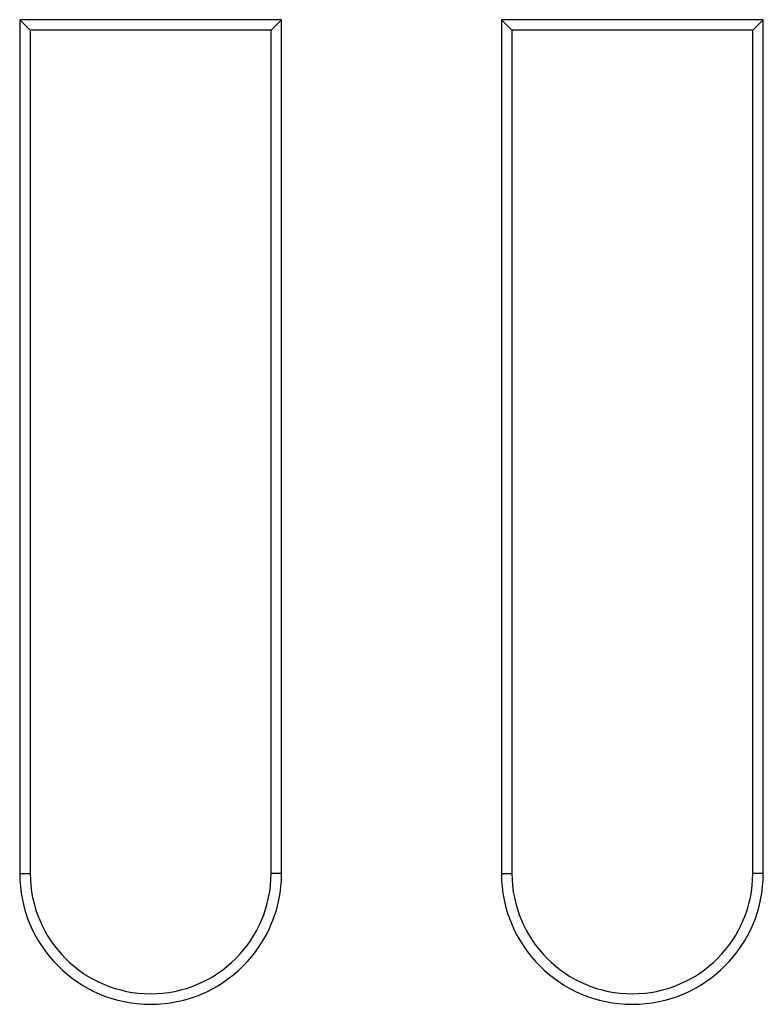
# Model space of a CAD drawing. Header units: millimetres. Extents: x 0 to 1682, y 0 to 1188.
# Tile 31 of 73: x 1158 to 1167, y 650 to 662. Entities that reach past the tile are written whole.
import ezdxf

# ---------------------------------------------------------------- set-up
doc = ezdxf.new("R2010")
doc.units = ezdxf.units.MM
doc.header["$LTSCALE"] = 92.51
doc.layers.add('PROCESSING_MODULE_COVER-SHAPE', color=7, linetype='CONTINUOUS')

msp = doc.modelspace()

# ---------------------------------------------------------------- linework, layer by layer
at = {"layer": 'PROCESSING_MODULE_COVER-SHAPE', "color": 7, "linetype": 'Continuous'}
for p, q in [((1157.767535, 662.408433), (1157.767535, 651.777414)), ((1157.767535, 662.408433), (1157.898554, 662.277414)), ((1161.029574, 662.408433), (1157.767535, 662.408433)), ((1161.029574, 662.408433), (1160.898554, 662.277414)), ((1161.029574, 651.777414), (1161.029574, 662.408433)), ((1163.767535, 662.408433), (1163.767535, 651.777414)), ((1163.767535, 662.408433), (1163.898554, 662.277414)), ((1167.029574, 662.408433), (1163.767535, 662.408433)), ((1167.029574, 662.408433), (1166.898554, 662.277414)), ((1167.029574, 651.777414), (1167.029574, 662.408433)), ((1157.898554, 662.277414), (1157.898554, 651.777414)), ((1160.898554, 662.277414), (1157.898554, 662.277414)), ((1160.898554, 651.777414), (1160.898554, 662.277414)), ((1163.898554, 662.277414), (1163.898554, 651.777414)), ((1166.898554, 662.277414), (1163.898554, 662.277414)), ((1166.898554, 651.777414), (1166.898554, 662.277414)), ((1157.767535, 651.777414), (1157.898554, 651.777414)), ((1161.029574, 651.777414), (1160.898554, 651.777414)), ((1163.767535, 651.777414), (1163.898554, 651.777414)), ((1167.029574, 651.777414), (1166.898554, 651.777414))]:
    msp.add_line(p, q, dxfattribs=at)
for centre, radius in [((1159.398554, 651.777414), 1.631019), ((1159.398554, 651.777414), 1.5), ((1165.398554, 651.777414), 1.631019), ((1165.398554, 651.777414), 1.5)]:
    msp.add_arc(centre, radius, 180, 0, dxfattribs=at)

doc.saveas('drawing.dxf')
